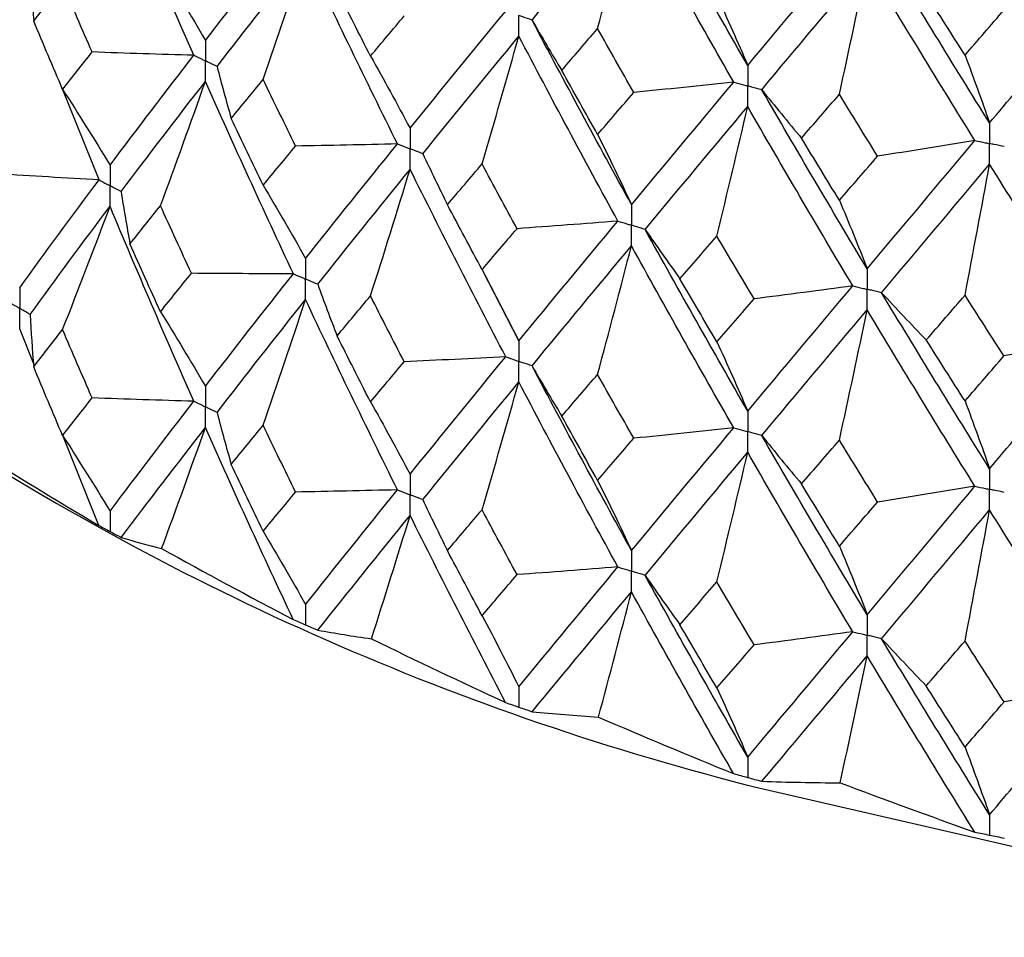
# Paper-space layout '_Trimetric' of a CAD drawing. Header units: millimetres. Extents: x -25 to 160, y -13 to 387.
# Tile 2 of 58: x -14.49 to -7.04, y 2.11 to 9.05. Entities that reach past the tile are written whole.
import ezdxf

# ---------------------------------------------------------------- set-up
doc = ezdxf.new("R2010")
doc.units = ezdxf.units.MM

psp = doc.layouts.new('_Trimetric')

# ---------------------------------------------------------------- linework, layer by layer
at = {"color": 7, "linetype": 'Continuous', "lineweight": 25}
for p, q in [((-13.8886, 7.8358), (-14.1678, 8.5284)), ((-10.9926, 7.1571), (-10.9826, 7.1378)), ((-10.7144, 6.6196), (-10.9859, 7.1483)), ((-10.9721, 7.1175), (-10.7144, 6.6196)), ((-14.3848, 6.4517), (-14.4885, 6.7092)), ((-13.8896, 5.2232), (-14.1636, 5.903)), ((-13.8073, 5.1792), (-13.8052, 5.1782)), ((-12.3295, 4.4738), (-12.3273, 4.4728)), ((-10.7167, 3.8517), (-10.7143, 3.8509)), ((-8.9865, 3.3199), (-8.9839, 3.3192)), ((-7.1578, 2.8841), (-7.1551, 2.8835))]:
    psp.add_line(p, q, dxfattribs=at)
at = {"color": 7, "linetype": 'Continuous', "lineweight": 25, "flags": 128}
psp.add_lwpolyline([(-8.8896, 3.2381), (-6.6147, 2.7147), (-4.2266, 2.3487), (-1.7661, 2.1464), (0.7246, 2.1112), (3.2028, 2.2438), (5.6263, 2.5419), (7.9535, 3.0003), (10.1446, 3.6112), (12.1622, 4.3643), (13.9716, 5.2465), (15.2261, 6.0199)], dxfattribs=at)
at = {"color": 7, "linetype": 'Continuous', "lineweight": 25}
psp.add_arc((-3.9003, 23.2105), 20.5862, 236.62148, 255.97387, dxfattribs=at)
for points in [[(-13.172, 8.7772), (-13.3877, 9.2646), (-13.599, 9.7556), (-13.8053, 10.2493)], [(-8.984, 8.7014), (-9.2458, 9.1568), (-9.5045, 9.6155), (-9.7596, 10.0767)], [(-10.6146, 9.0433), (-10.3676, 9.3435), (-10.1169, 9.6468), (-9.8627, 9.9527)], [(-10.1188, 8.9798), (-10.0317, 9.304), (-9.9464, 9.6282), (-9.8627, 9.9527)], [(-9.0898, 8.5748), (-9.3507, 9.031), (-9.6085, 9.4906), (-9.8627, 9.9527)], [(-13.0843, 8.8904), (-12.8673, 9.1701), (-12.6455, 9.4532), (-12.4192, 9.7391)], [(-8.984, 8.7014), (-8.7221, 9.0145), (-8.4571, 9.3308), (-8.1893, 9.6499)], [(-12.9961, 8.6932), (-12.7778, 8.9735), (-12.5548, 9.2573), (-12.3274, 9.5439)], [(-12.6475, 8.5945), (-12.5387, 8.9107), (-12.432, 9.2271), (-12.3274, 9.5439)], [(-11.6325, 8.1076), (-11.8682, 8.5829), (-12.0999, 9.0619), (-12.3274, 9.5439)], [(-7.1551, 8.2657), (-7.43, 8.7067), (-7.7023, 9.151), (-7.9717, 9.5981)], [(-8.8778, 8.5172), (-8.6151, 8.8311), (-8.3493, 9.1483), (-8.0806, 9.4683)], [(-8.2904, 8.4829), (-8.2191, 8.8113), (-8.1492, 9.1398), (-8.0806, 9.4683)], [(-7.2663, 8.1333), (-7.5404, 8.5751), (-7.812, 9.0204), (-8.0806, 9.4683)], [(-14.4093, 9.4329), (-14.4025, 9.3006), (-14.3936, 9.1684), (-14.3825, 9.0361)], [(-13.424, 9.4527), (-13.3086, 9.2681), (-13.1953, 9.0806), (-13.0843, 8.8904)], [(-14.3825, 9.0361), (-14.3102, 9.1298), (-14.2373, 9.2238), (-14.1638, 9.3182)], [(-13.9415, 8.8024), (-14.0162, 8.974), (-14.0903, 9.1459), (-14.1638, 9.3182)], [(-11.8362, 8.7709), (-11.9208, 8.937), (-12.0048, 9.1035), (-12.0883, 9.2704)], [(-7.3409, 8.7787), (-7.4389, 8.9324), (-7.5366, 9.0866), (-7.634, 9.2412)], [(-7.1551, 8.2657), (-6.8803, 8.5933), (-6.6029, 8.9243), (-6.3234, 9.2582)], [(-9.2172, 9.2256), (-9.1379, 9.0539), (-9.0602, 8.8792), (-8.984, 8.7014)], [(-11.5367, 8.2258), (-11.2998, 8.5178), (-11.0587, 8.8133), (-10.8137, 9.112)], [(-7.3409, 8.7787), (-7.2429, 8.892), (-7.1446, 9.0058), (-7.046, 9.1199)], [(-14.1638, 8.5189), (-14.2373, 8.6911), (-14.3102, 8.8635), (-14.3825, 9.0361)], [(-11.8362, 8.7709), (-11.7517, 8.8718), (-11.6666, 8.9731), (-11.5811, 9.0748)], [(-10.6146, 9.0433), (-10.5417, 8.9164), (-10.4667, 8.7899), (-10.3896, 8.6637)], [(-9.8627, 7.6482), (-10.1168, 8.1096), (-10.3676, 8.5748), (-10.6146, 9.0433)], [(-10.3896, 8.6637), (-10.2997, 8.7687), (-10.2095, 8.8741), (-10.1188, 8.9798)], [(-9.8454, 8.4965), (-9.9369, 8.6572), (-10.0281, 8.8183), (-10.1188, 8.9798)], [(-11.4405, 8.0336), (-11.2025, 8.3263), (-10.9604, 8.6225), (-10.7144, 8.922)], [(-10.9926, 7.9564), (-10.898, 8.2781), (-10.8053, 8.5999), (-10.7144, 8.922)], [(-9.9655, 7.5247), (-10.2186, 7.9867), (-10.4684, 8.4528), (-10.7144, 8.922)], [(-14.1638, 8.5189), (-14.0903, 8.6132), (-14.0162, 8.7077), (-13.9415, 8.8024)], [(-13.172, 8.7772), (-13.4286, 8.7844), (-13.6851, 8.7929), (-13.9415, 8.8024)], [(-13.8053, 7.9469), (-13.5989, 8.2217), (-13.3878, 8.4982), (-13.172, 8.7772)], [(-11.8362, 8.7709), (-11.7344, 8.5921), (-11.6346, 8.4104), (-11.5367, 8.2258)], [(-7.3409, 8.7787), (-7.2778, 8.6109), (-7.2158, 8.4399), (-7.1551, 8.2657)], [(-12.9961, 8.6932), (-12.9625, 8.562), (-12.9267, 8.4309), (-12.8888, 8.3)], [(-10.1188, 8.1783), (-10.2095, 8.3396), (-10.2997, 8.5015), (-10.3896, 8.6637)], [(-13.7215, 7.7473), (-13.5138, 8.0228), (-13.3013, 8.3002), (-13.0843, 8.5797)], [(-13.424, 7.6402), (-13.3086, 7.953), (-13.1953, 8.2662), (-13.0843, 8.5797)], [(-12.4192, 7.1257), (-12.6455, 7.6084), (-12.8673, 8.0931), (-13.0843, 8.5797)], [(-12.8888, 8.3), (-12.8089, 8.3978), (-12.7285, 8.496), (-12.6475, 8.5945)], [(-12.4028, 8.0913), (-12.4849, 8.2586), (-12.5664, 8.4264), (-12.6475, 8.5945)], [(-9.8627, 7.6482), (-9.6086, 7.9534), (-9.3508, 8.2624), (-9.0898, 8.5748)], [(-9.0898, 8.5748), (-9.3412, 8.5476), (-9.5931, 8.5215), (-9.8454, 8.4965)], [(-14.1638, 8.5189), (-14.0419, 8.331), (-13.9224, 8.1404), (-13.8053, 7.9469)], [(-10.1188, 8.1783), (-10.0281, 8.2839), (-9.9369, 8.39), (-9.8454, 8.4965)], [(-8.8778, 8.5172), (-8.7795, 8.3949), (-8.6792, 8.2731), (-8.5769, 8.1517)], [(-8.0806, 7.1639), (-8.3492, 7.6111), (-8.615, 8.0625), (-8.8778, 8.5172)], [(-8.5769, 8.1517), (-8.4818, 8.2617), (-8.3863, 8.3721), (-8.2904, 8.4829)], [(-8.0018, 8.0147), (-8.0984, 8.1704), (-8.1946, 8.3265), (-8.2904, 8.4829)], [(-9.7595, 7.4614), (-9.5045, 7.7673), (-9.2459, 8.0771), (-8.984, 8.3903)], [(-9.2172, 7.4109), (-9.1379, 7.7373), (-9.0602, 8.0637), (-8.984, 8.3903)], [(-8.1893, 7.0346), (-8.457, 7.4826), (-8.7221, 7.9348), (-8.984, 8.3903)], [(-12.6475, 7.7952), (-12.7285, 7.9632), (-12.8089, 8.1315), (-12.8888, 8.3)], [(-10.1188, 8.1783), (-10.0318, 8.0046), (-9.9464, 7.8279), (-9.8627, 7.6482)], [(-8.2904, 7.6814), (-8.3863, 7.8377), (-8.4818, 7.9945), (-8.5769, 8.1517)], [(-8.0806, 7.1639), (-7.8121, 7.4832), (-7.5405, 7.8065), (-7.2663, 8.1333)], [(-7.2663, 8.1333), (-7.5108, 8.0927), (-7.756, 8.0532), (-8.0018, 8.0147)], [(-12.6475, 7.7952), (-12.5664, 7.8937), (-12.4849, 7.9924), (-12.4028, 8.0913)], [(-11.6325, 8.1076), (-11.8892, 8.1011), (-12.146, 8.0956), (-12.4028, 8.0913)], [(-12.3274, 7.2415), (-12.0999, 7.5281), (-11.8682, 7.8165), (-11.6325, 8.1076)], [(-11.4405, 8.0336), (-11.3804, 7.9049), (-11.3183, 7.7765), (-11.254, 7.6484)], [(-8.2904, 7.6814), (-8.1946, 7.7921), (-8.0984, 7.9032), (-8.0018, 8.0147)], [(-12.2351, 7.0466), (-12.0064, 7.334), (-11.7736, 7.6234), (-11.5367, 7.9152)], [(-11.8362, 6.9584), (-11.7345, 7.277), (-11.6346, 7.596), (-11.5367, 7.9152)], [(-10.8137, 6.4986), (-11.0588, 6.9686), (-11.2998, 7.4407), (-11.5367, 7.9152)], [(-11.254, 7.6484), (-11.1673, 7.7506), (-11.0802, 7.8533), (-10.9926, 7.9564)], [(-10.7283, 7.467), (-10.8168, 7.6297), (-10.9049, 7.7928), (-10.9926, 7.9564)], [(-7.9716, 6.9828), (-7.7024, 7.3029), (-7.43, 7.627), (-7.1551, 7.9546)], [(-7.3409, 6.964), (-7.2778, 7.2942), (-7.2158, 7.6244), (-7.1551, 7.9546)], [(-6.3234, 6.6429), (-6.6028, 7.0762), (-6.8802, 7.5136), (-7.1551, 7.9546)], [(-13.8886, 7.8358), (-14.1441, 7.8499), (-14.3993, 7.8652), (-14.6543, 7.8815)], [(-14.4885, 7.0203), (-14.2936, 7.2897), (-14.0936, 7.5617), (-13.8886, 7.8358)], [(-13.7215, 7.7473), (-13.7014, 7.6153), (-13.6791, 7.4835), (-13.6546, 7.3517)], [(-12.6475, 7.7952), (-12.5386, 7.6136), (-12.432, 7.429), (-12.3274, 7.2415)], [(-8.2904, 7.6814), (-8.2191, 7.512), (-8.1492, 7.3394), (-8.0806, 7.1639)], [(-14.4094, 6.8184), (-14.2131, 7.0885), (-14.0116, 7.3611), (-13.8053, 7.6359)], [(-14.1638, 6.7046), (-14.042, 7.0146), (-13.9225, 7.325), (-13.8053, 7.6359)], [(-13.1719, 6.1626), (-13.3878, 6.6511), (-13.5991, 7.1424), (-13.8053, 7.6359)], [(-13.6546, 7.3517), (-13.5783, 7.4476), (-13.5015, 7.5438), (-13.424, 7.6402)], [(-13.19, 7.1299), (-13.2686, 7.2998), (-13.3466, 7.4699), (-13.424, 7.6402)], [(-10.9926, 7.1571), (-11.0802, 7.3206), (-11.1674, 7.4844), (-11.254, 7.6484)], [(-9.9655, 7.5247), (-10.2194, 7.5043), (-10.4737, 7.4851), (-10.7283, 7.467)], [(-10.7144, 6.6196), (-10.4683, 6.9189), (-10.2186, 7.2204), (-9.9655, 7.5247)], [(-10.9926, 7.1571), (-10.9049, 7.2601), (-10.8168, 7.3634), (-10.7283, 7.467)], [(-9.7595, 7.4614), (-9.6737, 7.3366), (-9.5858, 7.2123), (-9.4959, 7.0883)], [(-8.984, 6.0879), (-9.2459, 6.5433), (-9.5045, 7.0009), (-9.7595, 7.4614)], [(-9.4959, 7.0883), (-9.4034, 7.1954), (-9.3105, 7.3029), (-9.2172, 7.4109)], [(-8.9362, 6.9362), (-9.0303, 7.094), (-9.1239, 7.2522), (-9.2172, 7.4109)], [(-13.424, 6.8391), (-13.5015, 7.0097), (-13.5784, 7.1806), (-13.6546, 7.3517)], [(-10.6146, 6.4299), (-10.3675, 6.73), (-10.1168, 7.0325), (-9.8627, 7.3376)], [(-10.1188, 6.3657), (-10.0318, 6.6895), (-9.9464, 7.0135), (-9.8627, 7.3376)], [(-9.0898, 5.9614), (-9.3509, 6.4177), (-9.6086, 6.8764), (-9.8627, 7.3376)], [(-13.424, 6.8391), (-13.3466, 6.9357), (-13.2685, 7.0327), (-13.19, 7.1299)], [(-12.4192, 7.1257), (-12.6761, 7.126), (-12.9331, 7.1274), (-13.19, 7.1299)], [(-13.0843, 6.276), (-12.8672, 6.5566), (-12.6454, 6.84), (-12.4192, 7.1257)], [(-9.2172, 6.6116), (-9.3105, 6.7702), (-9.4034, 6.9291), (-9.4959, 7.0883)], [(-12.2351, 7.0466), (-12.1883, 6.9165), (-12.1394, 6.7866), (-12.0883, 6.6569)], [(-8.984, 6.0879), (-8.722, 6.4009), (-8.4571, 6.7163), (-8.1893, 7.0346)], [(-8.1893, 7.0346), (-8.4377, 7.0007), (-8.6867, 6.9679), (-8.9362, 6.9362)], [(-12.9961, 6.0787), (-12.7778, 6.3599), (-12.5547, 6.644), (-12.3274, 6.9305)], [(-12.6475, 5.9809), (-12.5387, 6.2972), (-12.432, 6.6137), (-12.3274, 6.9305)], [(-11.6324, 5.4931), (-11.8683, 5.9694), (-12.1, 6.4488), (-12.3274, 6.9305)], [(-12.0883, 6.6569), (-12.0048, 6.7571), (-11.9207, 6.8576), (-11.8362, 6.9584)], [(-11.5811, 6.4613), (-11.6667, 6.6267), (-11.7517, 6.7924), (-11.8362, 6.9584)], [(-9.2172, 6.6116), (-9.1239, 6.7195), (-9.0303, 6.8277), (-8.9362, 6.9362)], [(-7.9716, 6.9828), (-7.861, 6.8633), (-7.7483, 6.7444), (-7.6337, 6.6259)], [(-7.1551, 5.6522), (-7.4301, 6.0932), (-7.7023, 6.5365), (-7.9716, 6.9828)], [(-7.6337, 6.6259), (-7.5364, 6.7381), (-7.4388, 6.8508), (-7.3409, 6.964)], [(-7.0463, 6.5048), (-7.1448, 6.6574), (-7.243, 6.8104), (-7.3409, 6.964)], [(-8.8778, 5.9037), (-8.615, 6.2177), (-8.3492, 6.5341), (-8.0806, 6.8532)], [(-8.2904, 5.8688), (-8.2191, 6.1969), (-8.1492, 6.525), (-8.0806, 6.8532)], [(-7.2663, 5.5199), (-7.5405, 5.9617), (-7.8121, 6.4062), (-8.0806, 6.8532)], [(-14.4094, 6.8184), (-14.4027, 6.6861), (-14.3938, 6.5539), (-14.3828, 6.4217)], [(-13.424, 6.8391), (-13.3086, 6.6542), (-13.1953, 6.4665), (-13.0843, 6.276)], [(-14.3828, 6.4217), (-14.3104, 6.5157), (-14.2374, 6.61), (-14.1638, 6.7046)], [(-13.9412, 6.1877), (-14.016, 6.3597), (-14.0902, 6.532), (-14.1638, 6.7046)], [(-11.8362, 6.1573), (-11.9208, 6.3235), (-12.0048, 6.49), (-12.0883, 6.6569)], [(-7.3409, 6.1647), (-7.4388, 6.3181), (-7.5364, 6.4719), (-7.6337, 6.6259)], [(-7.1551, 5.6522), (-6.8802, 5.9798), (-6.6029, 6.3098), (-6.3234, 6.6429)], [(-6.3234, 6.6429), (-6.5636, 6.5958), (-6.8046, 6.5498), (-7.0463, 6.5048)], [(-9.2172, 6.6116), (-9.1379, 6.4402), (-9.0602, 6.2656), (-8.984, 6.0879)], [(-10.8137, 6.4986), (-11.0693, 6.4851), (-11.3251, 6.4726), (-11.5811, 6.4613)], [(-11.5367, 5.6115), (-11.2997, 5.9043), (-11.0586, 6.2002), (-10.8137, 6.4986)], [(-7.3409, 6.1647), (-7.243, 6.2777), (-7.1448, 6.3911), (-7.0463, 6.5048)], [(-14.1638, 5.9033), (-14.2374, 6.0757), (-14.3104, 6.2485), (-14.3828, 6.4217)], [(-11.8362, 6.1573), (-11.7517, 6.2583), (-11.6667, 6.3596), (-11.5811, 6.4613)], [(-10.6146, 6.4299), (-10.5417, 6.303), (-10.4666, 6.1764), (-10.3895, 6.0501)], [(-9.8627, 5.0338), (-10.1169, 5.4962), (-10.3677, 5.9617), (-10.6146, 6.4299)], [(-10.3895, 6.0501), (-10.2997, 6.155), (-10.2094, 6.2602), (-10.1188, 6.3657)], [(-9.8454, 5.883), (-9.937, 6.0436), (-10.0281, 6.2045), (-10.1188, 6.3657)], [(-11.4405, 5.4191), (-11.2025, 5.7127), (-10.9603, 6.0093), (-10.7144, 6.3086)], [(-10.9926, 5.3428), (-10.898, 5.6646), (-10.8053, 5.9865), (-10.7144, 6.3086)], [(-9.9654, 4.9101), (-10.2187, 5.3732), (-10.4685, 5.8396), (-10.7144, 6.3086)], [(-14.1638, 5.9033), (-14.0902, 5.9977), (-14.016, 6.0925), (-13.9412, 6.1877)], [(-13.1719, 6.1626), (-13.4285, 6.1698), (-13.6849, 6.1782), (-13.9412, 6.1877)], [(-13.8053, 5.3317), (-13.5992, 5.6055), (-13.3879, 5.8826), (-13.1719, 6.1626)], [(-11.8362, 6.1573), (-11.7344, 5.9783), (-11.6346, 5.7963), (-11.5367, 5.6115)], [(-7.3409, 6.1647), (-7.2778, 5.9971), (-7.2158, 5.8263), (-7.1551, 5.6522)], [(-12.9961, 6.0787), (-12.9626, 5.9475), (-12.927, 5.8164), (-12.8892, 5.6856)], [(-10.1188, 5.5647), (-10.2095, 5.7261), (-10.2997, 5.888), (-10.3895, 6.0501)], [(-13.7205, 5.1336), (-13.5134, 5.4075), (-13.3012, 5.6848), (-13.0843, 5.965)], [(-13.4151, 5.0489), (-13.3027, 5.3539), (-13.1924, 5.6593), (-13.0843, 5.965)], [(-12.4203, 4.5131), (-12.646, 4.9936), (-12.8674, 5.4778), (-13.0843, 5.965)], [(-12.8892, 5.6856), (-12.8091, 5.7837), (-12.7286, 5.8822), (-12.6475, 5.9809)], [(-12.4025, 5.4766), (-12.4847, 5.6444), (-12.5663, 5.8125), (-12.6475, 5.9809)], [(-9.8627, 5.0338), (-9.6085, 5.3399), (-9.3507, 5.6493), (-9.0898, 5.9614)], [(-9.0898, 5.9614), (-9.3412, 5.9341), (-9.5931, 5.908), (-9.8454, 5.883)], [(-14.1638, 5.9033), (-14.042, 5.7155), (-13.9225, 5.525), (-13.8053, 5.3317)], [(-10.1188, 5.5647), (-10.0281, 5.6704), (-9.937, 5.7765), (-9.8454, 5.883)], [(-8.8778, 5.9037), (-8.7795, 5.7815), (-8.6792, 5.6596), (-8.5769, 5.5382)], [(-8.0806, 4.5495), (-8.3493, 4.9977), (-8.6152, 5.4494), (-8.8778, 5.9037)], [(-14.8548, 5.812), (-14.5356, 5.6119), (-14.2139, 5.4156), (-13.8896, 5.2232)], [(-8.5769, 5.5382), (-8.4817, 5.6481), (-8.3863, 5.7583), (-8.2904, 5.8688)], [(-8.0019, 5.4012), (-8.0984, 5.5568), (-8.1946, 5.7127), (-8.2904, 5.8688)], [(-9.7596, 4.8469), (-9.5044, 5.1537), (-9.2458, 5.4639), (-8.984, 5.7769)], [(-9.2172, 4.7973), (-9.138, 5.1237), (-9.0602, 5.4502), (-8.984, 5.7769)], [(-8.1892, 4.4201), (-8.4571, 4.8691), (-8.7222, 5.3216), (-8.984, 5.7769)], [(-12.6475, 5.1796), (-12.7286, 5.3478), (-12.8091, 5.5165), (-12.8892, 5.6856)], [(-10.1188, 5.5647), (-10.0317, 5.3908), (-9.9464, 5.2138), (-9.8627, 5.0338)], [(-8.2904, 5.0678), (-8.3863, 5.2242), (-8.4818, 5.381), (-8.5769, 5.5382)], [(-8.0806, 4.5495), (-7.812, 4.8697), (-7.5404, 5.1933), (-7.2663, 5.5199)], [(-7.2663, 5.5199), (-7.5108, 5.4793), (-7.756, 5.4397), (-8.0019, 5.4012)], [(-12.6475, 5.1796), (-12.5664, 5.2782), (-12.4847, 5.3772), (-12.4025, 5.4766)], [(-11.6324, 5.4931), (-11.889, 5.4865), (-12.1457, 5.481), (-12.4025, 5.4766)], [(-12.3274, 4.6263), (-12.1002, 4.9118), (-11.8684, 5.2009), (-11.6324, 5.4931)], [(-11.4405, 5.4191), (-11.3806, 5.2904), (-11.3185, 5.162), (-11.2544, 5.0339)], [(-8.2904, 5.0678), (-8.1946, 5.1785), (-8.0984, 5.2897), (-8.0019, 5.4012)], [(-12.234, 4.433), (-12.0059, 4.7187), (-11.7734, 5.008), (-11.5367, 5.3004)], [(-11.8283, 4.3675), (-11.7292, 4.6782), (-11.632, 4.9892), (-11.5367, 5.3004)], [(-10.815, 3.8859), (-11.0593, 4.3537), (-11.3, 4.8255), (-11.5367, 5.3004)], [(-11.2544, 5.0339), (-11.1676, 5.1365), (-11.0803, 5.2395), (-10.9926, 5.3428)], [(-10.728, 4.8523), (-10.8166, 5.0154), (-10.9048, 5.179), (-10.9926, 5.3428)], [(-7.9717, 4.3683), (-7.7023, 4.6893), (-7.4299, 5.0138), (-7.1551, 5.3412)], [(-7.3409, 4.3504), (-7.2778, 4.6806), (-7.2159, 5.0109), (-7.1551, 5.3412)], [(-6.3233, 4.0283), (-6.6029, 4.4626), (-6.8803, 4.9005), (-7.1551, 5.3412)], [(-12.6475, 5.1796), (-12.5387, 4.998), (-12.432, 4.8136), (-12.3274, 4.6263)], [(-13.7205, 5.1336), (-13.6256, 5.1038), (-13.5237, 5.0755), (-13.4151, 5.0489)], [(-8.2904, 5.0678), (-8.2191, 4.8981), (-8.1492, 4.7254), (-8.0806, 4.5495)], [(-13.4151, 5.0489), (-13.0853, 4.8663), (-12.7538, 4.6877), (-12.4203, 4.5131)], [(-10.9926, 4.5415), (-11.0803, 4.7052), (-11.1676, 4.8693), (-11.2544, 5.0339)], [(-10.9926, 4.5415), (-10.9048, 4.6447), (-10.8166, 4.7483), (-10.728, 4.8523)], [(-9.9654, 4.9101), (-10.2193, 4.8897), (-10.4735, 4.8704), (-10.728, 4.8523)], [(-10.7144, 4.0044), (-10.4686, 4.3027), (-10.2188, 4.6047), (-9.9654, 4.9101)], [(-9.7596, 4.8469), (-9.6739, 4.7221), (-9.5861, 4.5978), (-9.4962, 4.4738)], [(-8.984, 3.4727), (-9.2456, 3.9269), (-9.5043, 4.3852), (-9.7596, 4.8469)], [(-9.4962, 4.4738), (-9.4036, 4.5813), (-9.3106, 4.6891), (-9.2172, 4.7973)], [(-8.9359, 4.3215), (-9.03, 4.4797), (-9.1238, 4.6383), (-9.2172, 4.7973)], [(-10.6134, 3.8163), (-10.367, 4.1148), (-10.1166, 4.4171), (-9.8627, 4.7228)], [(-10.112, 3.7753), (-10.0273, 4.091), (-9.9442, 4.4068), (-9.8627, 4.7228)], [(-9.0911, 3.3486), (-9.3514, 3.8028), (-9.6088, 4.2611), (-9.8627, 4.7228)], [(-10.9926, 4.5415), (-10.898, 4.3654), (-10.8053, 4.1864), (-10.7144, 4.0044)], [(-9.2172, 3.996), (-9.3106, 4.1548), (-9.4036, 4.3141), (-9.4962, 4.4738)], [(-12.234, 4.433), (-12.1053, 4.4092), (-11.9701, 4.3874), (-11.8283, 4.3675)], [(-8.984, 3.4727), (-8.7223, 3.7847), (-8.4573, 4.1006), (-8.1892, 4.4201)], [(-8.1892, 4.4201), (-8.4376, 4.3861), (-8.6865, 4.3533), (-8.9359, 4.3215)], [(-11.8283, 4.3675), (-11.4916, 4.2029), (-11.1539, 4.0424), (-10.815, 3.8859)], [(-9.2172, 3.996), (-9.1238, 4.104), (-9.0301, 4.2126), (-8.9359, 4.3215)], [(-7.9717, 4.3683), (-7.8611, 4.2488), (-7.7486, 4.1299), (-7.6341, 4.0114)], [(-7.1551, 3.0371), (-7.4298, 3.4768), (-7.7021, 3.9207), (-7.9717, 4.3683)], [(-7.6341, 4.0114), (-7.5367, 4.124), (-7.439, 4.237), (-7.3409, 4.3504)], [(-7.0459, 3.8901), (-7.1445, 4.0431), (-7.2429, 4.1966), (-7.3409, 4.3504)], [(-8.8765, 3.2903), (-8.6144, 3.6025), (-8.349, 3.9187), (-8.0806, 4.2385)], [(-8.2849, 3.2787), (-8.2155, 3.5986), (-8.1474, 3.9185), (-8.0806, 4.2385)], [(-7.2676, 2.907), (-7.5411, 3.3468), (-7.8123, 3.7909), (-8.0806, 4.2385)], [(-7.1551, 3.0371), (-6.8805, 3.3635), (-6.6031, 3.6941), (-6.3233, 4.0283)], [(-6.3233, 4.0283), (-6.5634, 3.9812), (-6.8043, 3.9351), (-7.0459, 3.8901)], [(-9.2172, 3.996), (-9.138, 3.8246), (-9.0602, 3.6502), (-8.984, 3.4727)], [(-7.3409, 3.5491), (-7.4389, 3.7027), (-7.5367, 3.8568), (-7.6341, 4.0114)], [(-7.3409, 3.5491), (-7.2429, 3.6623), (-7.1445, 3.776), (-7.0459, 3.8901)], [(-10.6134, 3.8163), (-10.4525, 3.8004), (-10.2853, 3.7867), (-10.112, 3.7753)], [(-10.112, 3.7753), (-9.772, 3.629), (-9.4317, 3.4867), (-9.0911, 3.3486)], [(-7.3409, 3.5491), (-7.2778, 3.3815), (-7.2159, 3.2108), (-7.1551, 3.0371)], [(-8.8765, 3.2903), (-8.6851, 3.2838), (-8.4879, 3.28), (-8.2849, 3.2787)], [(-8.2849, 3.2787), (-7.9454, 3.1508), (-7.6063, 3.0268), (-7.2676, 2.907)]]:
    psp.add_open_spline(points, degree=3, dxfattribs=at)
for points, knots in [([(-10.7144, 8.922), (-10.7143, 8.9639), (-10.7143, 9.0059), (-10.7143, 9.0479), (-10.7143, 9.0578), (-10.7143, 9.0677), (-10.7143, 9.0776)], [0, 0, 0, 0, 0.0001467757, 0.0001467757, 0.0001467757, 0.0001814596, 0.0001814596, 0.0001814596, 0.0001814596]), ([(-10.6146, 9.0433), (-10.6382, 9.0514), (-10.6619, 9.0595), (-10.6854, 9.0677), (-10.6951, 9.071), (-10.7047, 9.0743), (-10.7143, 9.0776)], [0, 0, 0, 0, 0.0000851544, 0.0000851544, 0.0000851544, 0.0001198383, 0.0001198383, 0.0001198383, 0.0001198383]), ([(-13.0843, 8.8904), (-13.0842, 8.8485), (-13.0842, 8.8067), (-13.0842, 8.7648), (-13.0842, 8.7549), (-13.0842, 8.745), (-13.0842, 8.7351)], [0, 0, 0, 0, 0.0001465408, 0.0001465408, 0.0001465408, 0.0001812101, 0.0001812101, 0.0001812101, 0.0001812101]), ([(-13.172, 8.7772), (-13.1512, 8.7672), (-13.1304, 8.7572), (-13.1096, 8.7472), (-13.1011, 8.7432), (-13.0927, 8.7391), (-13.0842, 8.7351)], [0, 0, 0, 0, 0.0000852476, 0.0000852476, 0.0000852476, 0.0001199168, 0.0001199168, 0.0001199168, 0.0001199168]), ([(-13.0843, 8.5797), (-13.0842, 8.6216), (-13.0842, 8.6635), (-13.0842, 8.7054), (-13.0842, 8.7153), (-13.0842, 8.7252), (-13.0842, 8.7351)], [0, 0, 0, 0, 0.000146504, 0.000146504, 0.000146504, 0.0001811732, 0.0001811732, 0.0001811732, 0.0001811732]), ([(-12.9961, 8.6932), (-13.017, 8.7031), (-13.0379, 8.713), (-13.0587, 8.723), (-13.0672, 8.727), (-13.0757, 8.7311), (-13.0842, 8.7351)], [0, 0, 0, 0, 0.0000852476, 0.0000852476, 0.0000852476, 0.0001199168, 0.0001199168, 0.0001199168, 0.0001199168]), ([(-8.984, 8.7014), (-8.9839, 8.6595), (-8.9839, 8.6176), (-8.9839, 8.5756), (-8.9839, 8.5657), (-8.9839, 8.5558), (-8.9839, 8.5459)], [0, 0, 0, 0, 0.0001467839, 0.0001467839, 0.0001467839, 0.0001814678, 0.0001814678, 0.0001814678, 0.0001814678]), ([(-9.0898, 8.5748), (-9.0647, 8.5679), (-9.0396, 8.5611), (-9.0146, 8.5542), (-9.0043, 8.5515), (-8.9941, 8.5487), (-8.9839, 8.5459)], [0, 0, 0, 0, 0.0000851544, 0.0000851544, 0.0000851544, 0.0001198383, 0.0001198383, 0.0001198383, 0.0001198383]), ([(-8.984, 8.3903), (-8.9839, 8.4323), (-8.9839, 8.4742), (-8.9839, 8.5162), (-8.9839, 8.5261), (-8.9839, 8.536), (-8.9839, 8.5459)], [0, 0, 0, 0, 0.0001467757, 0.0001467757, 0.0001467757, 0.0001814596, 0.0001814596, 0.0001814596, 0.0001814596]), ([(-8.8778, 8.5172), (-8.903, 8.524), (-8.9281, 8.5308), (-8.9532, 8.5376), (-8.9634, 8.5403), (-8.9737, 8.5431), (-8.9839, 8.5459)], [0, 0, 0, 0, 0.0000851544, 0.0000851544, 0.0000851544, 0.0001198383, 0.0001198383, 0.0001198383, 0.0001198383]), ([(-7.1551, 8.2657), (-7.1551, 8.2238), (-7.1551, 8.1819), (-7.1551, 8.14), (-7.1551, 8.1301), (-7.1551, 8.1202), (-7.1551, 8.1103)], [0, 0, 0, 0, 0.0001467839, 0.0001467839, 0.0001467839, 0.0001814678, 0.0001814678, 0.0001814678, 0.0001814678]), ([(-11.5367, 8.2258), (-11.5366, 8.184), (-11.5366, 8.1421), (-11.5366, 8.1003), (-11.5366, 8.0903), (-11.5366, 8.0804), (-11.5366, 8.0705)], [0, 0, 0, 0, 0.0001465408, 0.0001465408, 0.0001465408, 0.0001812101, 0.0001812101, 0.0001812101, 0.0001812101]), ([(-7.2663, 8.1333), (-7.2399, 8.1278), (-7.2136, 8.1224), (-7.1873, 8.1169), (-7.1765, 8.1147), (-7.1658, 8.1125), (-7.1551, 8.1103)], [0, 0, 0, 0, 0.0000851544, 0.0000851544, 0.0000851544, 0.0001198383, 0.0001198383, 0.0001198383, 0.0001198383]), ([(-11.6325, 8.1076), (-11.6098, 8.0988), (-11.5871, 8.09), (-11.5643, 8.0812), (-11.5551, 8.0777), (-11.5458, 8.0741), (-11.5366, 8.0705)], [0, 0, 0, 0, 0.0000852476, 0.0000852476, 0.0000852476, 0.0001199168, 0.0001199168, 0.0001199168, 0.0001199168]), ([(-11.5367, 7.9152), (-11.5366, 7.9571), (-11.5366, 7.999), (-11.5366, 8.0408), (-11.5366, 8.0507), (-11.5366, 8.0606), (-11.5366, 8.0705)], [0, 0, 0, 0, 0.000146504, 0.000146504, 0.000146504, 0.0001811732, 0.0001811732, 0.0001811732, 0.0001811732]), ([(-11.4405, 8.0336), (-11.4633, 8.0423), (-11.4861, 8.0511), (-11.5088, 8.0598), (-11.5181, 8.0634), (-11.5273, 8.067), (-11.5366, 8.0705)], [0, 0, 0, 0, 0.0000852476, 0.0000852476, 0.0000852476, 0.0001199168, 0.0001199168, 0.0001199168, 0.0001199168]), ([(-7.0437, 8.0874), (-7.0701, 8.0928), (-7.0965, 8.0982), (-7.1229, 8.1036), (-7.1336, 8.1058), (-7.1443, 8.1081), (-7.1551, 8.1103)], [0, 0, 0, 0, 0.0000851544, 0.0000851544, 0.0000851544, 0.0001198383, 0.0001198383, 0.0001198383, 0.0001198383]), ([(-7.1551, 7.9546), (-7.1551, 7.9966), (-7.1551, 8.0386), (-7.1551, 8.0805), (-7.1551, 8.0905), (-7.1551, 8.1004), (-7.1551, 8.1103)], [0, 0, 0, 0, 0.0001467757, 0.0001467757, 0.0001467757, 0.0001814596, 0.0001814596, 0.0001814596, 0.0001814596]), ([(-13.8053, 7.9469), (-13.8053, 7.905), (-13.8052, 7.8631), (-13.8052, 7.8212), (-13.8052, 7.8113), (-13.8052, 7.8014), (-13.8052, 7.7915)], [0, 0, 0, 0, 0.0001467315, 0.0001467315, 0.0001467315, 0.0001814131, 0.0001814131, 0.0001814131, 0.0001814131]), ([(-13.8886, 7.8358), (-13.8689, 7.8253), (-13.8491, 7.8148), (-13.8294, 7.8043), (-13.8213, 7.8), (-13.8133, 7.7957), (-13.8052, 7.7915)], [0, 0, 0, 0, 0.0000851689, 0.0000851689, 0.0000851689, 0.0001198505, 0.0001198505, 0.0001198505, 0.0001198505]), ([(-13.8053, 7.6359), (-13.8053, 7.6778), (-13.8052, 7.7198), (-13.8052, 7.7617), (-13.8052, 7.7716), (-13.8052, 7.7815), (-13.8052, 7.7915)], [0, 0, 0, 0, 0.0001467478, 0.0001467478, 0.0001467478, 0.0001814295, 0.0001814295, 0.0001814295, 0.0001814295]), ([(-13.7215, 7.7473), (-13.7414, 7.7577), (-13.7612, 7.7682), (-13.781, 7.7787), (-13.7891, 7.7829), (-13.7972, 7.7872), (-13.8052, 7.7915)], [0, 0, 0, 0, 0.0000851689, 0.0000851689, 0.0000851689, 0.0001198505, 0.0001198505, 0.0001198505, 0.0001198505]), ([(-9.8627, 7.6482), (-9.8626, 7.6064), (-9.8626, 7.5645), (-9.8626, 7.5226), (-9.8626, 7.5127), (-9.8626, 7.5028), (-9.8626, 7.4929)], [0, 0, 0, 0, 0.0001465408, 0.0001465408, 0.0001465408, 0.0001812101, 0.0001812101, 0.0001812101, 0.0001812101]), ([(-9.9655, 7.5247), (-9.9411, 7.5171), (-9.9168, 7.5096), (-9.8924, 7.5021), (-9.8824, 7.499), (-9.8725, 7.496), (-9.8626, 7.4929)], [0, 0, 0, 0, 0.0000852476, 0.0000852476, 0.0000852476, 0.0001199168, 0.0001199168, 0.0001199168, 0.0001199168]), ([(-9.8627, 7.3376), (-9.8626, 7.3795), (-9.8626, 7.4213), (-9.8626, 7.4632), (-9.8626, 7.4731), (-9.8626, 7.483), (-9.8626, 7.4929)], [0, 0, 0, 0, 0.000146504, 0.000146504, 0.000146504, 0.0001811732, 0.0001811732, 0.0001811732, 0.0001811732]), ([(-9.7595, 7.4614), (-9.784, 7.4688), (-9.8084, 7.4763), (-9.8328, 7.4838), (-9.8427, 7.4868), (-9.8527, 7.4899), (-9.8626, 7.4929)], [0, 0, 0, 0, 0.0000852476, 0.0000852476, 0.0000852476, 0.0001199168, 0.0001199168, 0.0001199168, 0.0001199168]), ([(-12.3274, 7.2415), (-12.3273, 7.1996), (-12.3273, 7.1577), (-12.3273, 7.1158), (-12.3273, 7.1059), (-12.3273, 7.096), (-12.3273, 7.0861)], [0, 0, 0, 0, 0.0001467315, 0.0001467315, 0.0001467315, 0.0001814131, 0.0001814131, 0.0001814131, 0.0001814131]), ([(-8.0806, 7.1639), (-8.0806, 7.122), (-8.0806, 7.0802), (-8.0806, 7.0383), (-8.0806, 7.0284), (-8.0806, 7.0185), (-8.0806, 7.0086)], [0, 0, 0, 0, 0.0001465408, 0.0001465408, 0.0001465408, 0.0001812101, 0.0001812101, 0.0001812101, 0.0001812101]), ([(-12.4192, 7.1257), (-12.3975, 7.1163), (-12.3757, 7.1069), (-12.3539, 7.0975), (-12.345, 7.0937), (-12.3362, 7.0899), (-12.3273, 7.0861)], [0, 0, 0, 0, 0.0000851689, 0.0000851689, 0.0000851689, 0.0001198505, 0.0001198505, 0.0001198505, 0.0001198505]), ([(-12.3274, 6.9305), (-12.3273, 6.9725), (-12.3273, 7.0144), (-12.3273, 7.0564), (-12.3273, 7.0663), (-12.3273, 7.0762), (-12.3273, 7.0861)], [0, 0, 0, 0, 0.0001467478, 0.0001467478, 0.0001467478, 0.0001814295, 0.0001814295, 0.0001814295, 0.0001814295]), ([(-12.2351, 7.0466), (-12.257, 7.056), (-12.2788, 7.0653), (-12.3006, 7.0747), (-12.3095, 7.0785), (-12.3184, 7.0823), (-12.3273, 7.0861)], [0, 0, 0, 0, 0.0000851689, 0.0000851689, 0.0000851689, 0.0001198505, 0.0001198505, 0.0001198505, 0.0001198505]), ([(-14.4885, 7.0203), (-14.4885, 6.9784), (-14.4884, 6.9365), (-14.4884, 6.8945), (-14.4884, 6.8846), (-14.4884, 6.8747), (-14.4884, 6.8648)], [0, 0, 0, 0, 0.0001467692, 0.0001467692, 0.0001467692, 0.0001814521, 0.0001814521, 0.0001814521, 0.0001814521]), ([(-8.1893, 7.0346), (-8.1636, 7.0284), (-8.1378, 7.0223), (-8.112, 7.0161), (-8.1015, 7.0136), (-8.091, 7.0111), (-8.0806, 7.0086)], [0, 0, 0, 0, 0.0000852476, 0.0000852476, 0.0000852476, 0.0001199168, 0.0001199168, 0.0001199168, 0.0001199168]), ([(-7.9716, 6.9828), (-7.9975, 6.9889), (-8.0233, 6.995), (-8.0491, 7.0011), (-8.0596, 7.0036), (-8.0701, 7.0061), (-8.0806, 7.0086)], [0, 0, 0, 0, 0.0000852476, 0.0000852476, 0.0000852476, 0.0001199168, 0.0001199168, 0.0001199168, 0.0001199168]), ([(-8.0806, 6.8532), (-8.0806, 6.8951), (-8.0806, 6.937), (-8.0806, 6.9789), (-8.0806, 6.9888), (-8.0806, 6.9987), (-8.0806, 7.0086)], [0, 0, 0, 0, 0.000146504, 0.000146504, 0.000146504, 0.0001811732, 0.0001811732, 0.0001811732, 0.0001811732]), ([(-14.5672, 6.9113), (-14.5486, 6.9003), (-14.5299, 6.8893), (-14.5112, 6.8783), (-14.5036, 6.8738), (-14.496, 6.8693), (-14.4884, 6.8648)], [0, 0, 0, 0, 0.0000851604, 0.0000851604, 0.0000851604, 0.0001198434, 0.0001198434, 0.0001198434, 0.0001198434]), ([(-14.4885, 6.7092), (-14.4885, 6.7512), (-14.4884, 6.7931), (-14.4884, 6.8351), (-14.4884, 6.845), (-14.4884, 6.8549), (-14.4884, 6.8648)], [0, 0, 0, 0, 0.0001467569, 0.0001467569, 0.0001467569, 0.0001814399, 0.0001814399, 0.0001814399, 0.0001814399]), ([(-14.4094, 6.8184), (-14.4281, 6.8294), (-14.4469, 6.8404), (-14.4656, 6.8514), (-14.4732, 6.8558), (-14.4808, 6.8603), (-14.4884, 6.8648)], [0, 0, 0, 0, 0.0000851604, 0.0000851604, 0.0000851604, 0.0001198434, 0.0001198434, 0.0001198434, 0.0001198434]), ([(-10.7144, 6.6196), (-10.7143, 6.5777), (-10.7143, 6.5358), (-10.7143, 6.4939), (-10.7143, 6.484), (-10.7143, 6.4741), (-10.7143, 6.4641)], [0, 0, 0, 0, 0.0001467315, 0.0001467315, 0.0001467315, 0.0001814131, 0.0001814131, 0.0001814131, 0.0001814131]), ([(-10.8137, 6.4986), (-10.7902, 6.4904), (-10.7666, 6.4822), (-10.7431, 6.4741), (-10.7335, 6.4708), (-10.7239, 6.4675), (-10.7143, 6.4641)], [0, 0, 0, 0, 0.0000851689, 0.0000851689, 0.0000851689, 0.0001198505, 0.0001198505, 0.0001198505, 0.0001198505]), ([(-10.7144, 6.3086), (-10.7143, 6.3505), (-10.7143, 6.3925), (-10.7143, 6.4344), (-10.7143, 6.4443), (-10.7143, 6.4542), (-10.7143, 6.4641)], [0, 0, 0, 0, 0.0001467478, 0.0001467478, 0.0001467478, 0.0001814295, 0.0001814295, 0.0001814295, 0.0001814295]), ([(-10.6146, 6.4299), (-10.6382, 6.438), (-10.6619, 6.4461), (-10.6855, 6.4542), (-10.6951, 6.4575), (-10.7047, 6.4608), (-10.7143, 6.4641)], [0, 0, 0, 0, 0.0000851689, 0.0000851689, 0.0000851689, 0.0001198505, 0.0001198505, 0.0001198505, 0.0001198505]), ([(-13.0843, 6.276), (-13.0842, 6.2341), (-13.0842, 6.1922), (-13.0842, 6.1503), (-13.0842, 6.1404), (-13.0842, 6.1305), (-13.0842, 6.1206)], [0, 0, 0, 0, 0.0001467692, 0.0001467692, 0.0001467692, 0.0001814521, 0.0001814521, 0.0001814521, 0.0001814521]), ([(-13.1719, 6.1626), (-13.1512, 6.1526), (-13.1304, 6.1427), (-13.1096, 6.1327), (-13.1011, 6.1287), (-13.0927, 6.1246), (-13.0842, 6.1206)], [0, 0, 0, 0, 0.0000851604, 0.0000851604, 0.0000851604, 0.0001198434, 0.0001198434, 0.0001198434, 0.0001198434]), ([(-13.0843, 5.965), (-13.0842, 6.0069), (-13.0842, 6.0489), (-13.0842, 6.0908), (-13.0842, 6.1007), (-13.0842, 6.1107), (-13.0842, 6.1206)], [0, 0, 0, 0, 0.0001467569, 0.0001467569, 0.0001467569, 0.0001814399, 0.0001814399, 0.0001814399, 0.0001814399]), ([(-12.9961, 6.0787), (-13.017, 6.0886), (-13.0379, 6.0985), (-13.0587, 6.1084), (-13.0672, 6.1125), (-13.0757, 6.1165), (-13.0842, 6.1206)], [0, 0, 0, 0, 0.0000851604, 0.0000851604, 0.0000851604, 0.0001198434, 0.0001198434, 0.0001198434, 0.0001198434]), ([(-8.984, 6.0879), (-8.9839, 6.046), (-8.9839, 6.0041), (-8.9839, 5.9622), (-8.9839, 5.9523), (-8.9839, 5.9424), (-8.9839, 5.9325)], [0, 0, 0, 0, 0.0001467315, 0.0001467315, 0.0001467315, 0.0001814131, 0.0001814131, 0.0001814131, 0.0001814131]), ([(-9.0898, 5.9614), (-9.0647, 5.9545), (-9.0396, 5.9476), (-9.0146, 5.9408), (-9.0043, 5.938), (-8.9941, 5.9352), (-8.9839, 5.9325)], [0, 0, 0, 0, 0.0000851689, 0.0000851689, 0.0000851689, 0.0001198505, 0.0001198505, 0.0001198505, 0.0001198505]), ([(-8.984, 5.7769), (-8.9839, 5.8188), (-8.9839, 5.8608), (-8.9839, 5.9027), (-8.9839, 5.9126), (-8.9839, 5.9225), (-8.9839, 5.9325)], [0, 0, 0, 0, 0.0001467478, 0.0001467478, 0.0001467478, 0.0001814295, 0.0001814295, 0.0001814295, 0.0001814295]), ([(-8.8778, 5.9037), (-8.9029, 5.9105), (-8.9281, 5.9173), (-8.9532, 5.9241), (-8.9634, 5.9269), (-8.9737, 5.9297), (-8.9839, 5.9325)], [0, 0, 0, 0, 0.0000851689, 0.0000851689, 0.0000851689, 0.0001198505, 0.0001198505, 0.0001198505, 0.0001198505]), ([(-11.5367, 5.6115), (-11.5366, 5.5696), (-11.5366, 5.5277), (-11.5366, 5.4857), (-11.5366, 5.4758), (-11.5366, 5.4659), (-11.5366, 5.456)], [0, 0, 0, 0, 0.0001467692, 0.0001467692, 0.0001467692, 0.0001814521, 0.0001814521, 0.0001814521, 0.0001814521]), ([(-7.1551, 5.6522), (-7.1551, 5.6104), (-7.1551, 5.5685), (-7.1551, 5.5266), (-7.1551, 5.5167), (-7.1551, 5.5067), (-7.1551, 5.4968)], [0, 0, 0, 0, 0.0001467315, 0.0001467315, 0.0001467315, 0.0001814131, 0.0001814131, 0.0001814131, 0.0001814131]), ([(-7.2663, 5.5199), (-7.2399, 5.5144), (-7.2136, 5.5089), (-7.1873, 5.5035), (-7.1765, 5.5013), (-7.1658, 5.499), (-7.1551, 5.4968)], [0, 0, 0, 0, 0.0000851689, 0.0000851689, 0.0000851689, 0.0001198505, 0.0001198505, 0.0001198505, 0.0001198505]), ([(-11.6324, 5.4931), (-11.6097, 5.4843), (-11.587, 5.4755), (-11.5643, 5.4667), (-11.5551, 5.4631), (-11.5458, 5.4596), (-11.5366, 5.456)], [0, 0, 0, 0, 0.0000851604, 0.0000851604, 0.0000851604, 0.0001198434, 0.0001198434, 0.0001198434, 0.0001198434]), ([(-11.5367, 5.3004), (-11.5366, 5.3424), (-11.5366, 5.3843), (-11.5366, 5.4263), (-11.5366, 5.4362), (-11.5366, 5.4461), (-11.5366, 5.456)], [0, 0, 0, 0, 0.0001467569, 0.0001467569, 0.0001467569, 0.0001814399, 0.0001814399, 0.0001814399, 0.0001814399]), ([(-11.4405, 5.4191), (-11.4633, 5.4278), (-11.4861, 5.4365), (-11.5088, 5.4453), (-11.5181, 5.4489), (-11.5273, 5.4524), (-11.5366, 5.456)], [0, 0, 0, 0, 0.0000851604, 0.0000851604, 0.0000851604, 0.0001198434, 0.0001198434, 0.0001198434, 0.0001198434]), ([(-7.0437, 5.474), (-7.0701, 5.4794), (-7.0965, 5.4848), (-7.1229, 5.4902), (-7.1336, 5.4924), (-7.1443, 5.4946), (-7.1551, 5.4968)], [0, 0, 0, 0, 0.0000851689, 0.0000851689, 0.0000851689, 0.0001198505, 0.0001198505, 0.0001198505, 0.0001198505]), ([(-7.1551, 5.3412), (-7.1551, 5.3832), (-7.1551, 5.4252), (-7.1551, 5.4671), (-7.1551, 5.477), (-7.1551, 5.4869), (-7.1551, 5.4968)], [0, 0, 0, 0, 0.0001467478, 0.0001467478, 0.0001467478, 0.0001814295, 0.0001814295, 0.0001814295, 0.0001814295]), ([(-13.8053, 5.3317), (-13.8053, 5.2899), (-13.8052, 5.2481), (-13.8052, 5.2062), (-13.8052, 5.1969), (-13.8052, 5.1875), (-13.8052, 5.1782)], [0, 0, 0, 0, 0.0001464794, 0.0001464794, 0.0001464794, 0.0001792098, 0.0001792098, 0.0001792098, 0.0001792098]), ([(-13.8896, 5.2232), (-13.8752, 5.2155), (-13.8608, 5.2078), (-13.8464, 5.2001), (-13.8334, 5.1931), (-13.8203, 5.1862), (-13.8073, 5.1792)], [0, 0, 0, 0, 0.0000621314, 0.0000621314, 0.0000621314, 0.0001184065, 0.0001184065, 0.0001184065, 0.0001184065]), ([(-13.8052, 5.1782), (-13.7915, 5.1709), (-13.7777, 5.1636), (-13.7639, 5.1564), (-13.7495, 5.1487), (-13.735, 5.1412), (-13.7205, 5.1336)], [0.0000029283, 0.0000029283, 0.0000029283, 0.0000029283, 0.0000621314, 0.0000621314, 0.0000621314, 0.0001242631, 0.0001242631, 0.0001242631, 0.0001242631]), ([(-9.8627, 5.0338), (-9.8626, 4.992), (-9.8626, 4.95), (-9.8626, 4.9081), (-9.8626, 4.8982), (-9.8626, 4.8883), (-9.8626, 4.8784)], [0, 0, 0, 0, 0.0001467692, 0.0001467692, 0.0001467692, 0.0001814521, 0.0001814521, 0.0001814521, 0.0001814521]), ([(-9.9654, 4.9101), (-9.9411, 4.9026), (-9.9167, 4.8951), (-9.8924, 4.8876), (-9.8825, 4.8845), (-9.8725, 4.8814), (-9.8626, 4.8784)], [0, 0, 0, 0, 0.0000851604, 0.0000851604, 0.0000851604, 0.0001198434, 0.0001198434, 0.0001198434, 0.0001198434]), ([(-9.8627, 4.7228), (-9.8626, 4.7648), (-9.8626, 4.8067), (-9.8626, 4.8487), (-9.8626, 4.8586), (-9.8626, 4.8685), (-9.8626, 4.8784)], [0, 0, 0, 0, 0.0001467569, 0.0001467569, 0.0001467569, 0.0001814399, 0.0001814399, 0.0001814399, 0.0001814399]), ([(-9.7596, 4.8469), (-9.784, 4.8543), (-9.8084, 4.8618), (-9.8328, 4.8692), (-9.8427, 4.8723), (-9.8527, 4.8753), (-9.8626, 4.8784)], [0, 0, 0, 0, 0.0000851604, 0.0000851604, 0.0000851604, 0.0001198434, 0.0001198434, 0.0001198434, 0.0001198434]), ([(-12.3274, 4.6263), (-12.3273, 4.5845), (-12.3273, 4.5427), (-12.3273, 4.5009), (-12.3273, 4.4915), (-12.3273, 4.4822), (-12.3273, 4.4728)], [0, 0, 0, 0, 0.0001464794, 0.0001464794, 0.0001464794, 0.0001792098, 0.0001792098, 0.0001792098, 0.0001792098]), ([(-8.0806, 4.5495), (-8.0806, 4.5076), (-8.0806, 4.4657), (-8.0806, 4.4238), (-8.0806, 4.4139), (-8.0806, 4.404), (-8.0806, 4.3941)], [0, 0, 0, 0, 0.0001467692, 0.0001467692, 0.0001467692, 0.0001814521, 0.0001814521, 0.0001814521, 0.0001814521]), ([(-12.4203, 4.5131), (-12.4045, 4.5061), (-12.3886, 4.4993), (-12.3727, 4.4924), (-12.3583, 4.4862), (-12.3439, 4.48), (-12.3295, 4.4738)], [0, 0, 0, 0, 0.0000621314, 0.0000621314, 0.0000621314, 0.0001184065, 0.0001184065, 0.0001184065, 0.0001184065]), ([(-12.3273, 4.4728), (-12.3121, 4.4663), (-12.2969, 4.4598), (-12.2818, 4.4533), (-12.2658, 4.4465), (-12.2499, 4.4398), (-12.234, 4.433)], [0.0000029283, 0.0000029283, 0.0000029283, 0.0000029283, 0.0000621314, 0.0000621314, 0.0000621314, 0.0001242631, 0.0001242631, 0.0001242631, 0.0001242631]), ([(-8.1892, 4.4201), (-8.1635, 4.4139), (-8.1378, 4.4077), (-8.112, 4.4016), (-8.1015, 4.3991), (-8.091, 4.3966), (-8.0806, 4.3941)], [0, 0, 0, 0, 0.0000851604, 0.0000851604, 0.0000851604, 0.0001198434, 0.0001198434, 0.0001198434, 0.0001198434]), ([(-7.9717, 4.3683), (-7.9975, 4.3743), (-8.0233, 4.3805), (-8.0491, 4.3866), (-8.0596, 4.3891), (-8.0701, 4.3916), (-8.0806, 4.3941)], [0, 0, 0, 0, 0.0000851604, 0.0000851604, 0.0000851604, 0.0001198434, 0.0001198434, 0.0001198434, 0.0001198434]), ([(-8.0806, 4.2385), (-8.0806, 4.2804), (-8.0806, 4.3224), (-8.0806, 4.3643), (-8.0806, 4.3743), (-8.0806, 4.3842), (-8.0806, 4.3941)], [0, 0, 0, 0, 0.0001467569, 0.0001467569, 0.0001467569, 0.0001814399, 0.0001814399, 0.0001814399, 0.0001814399]), ([(-10.7144, 4.0044), (-10.7143, 3.9626), (-10.7143, 3.9208), (-10.7143, 3.8789), (-10.7143, 3.8696), (-10.7143, 3.8602), (-10.7143, 3.8509)], [0, 0, 0, 0, 0.0001464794, 0.0001464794, 0.0001464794, 0.0001792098, 0.0001792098, 0.0001792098, 0.0001792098]), ([(-10.815, 3.8859), (-10.7978, 3.8799), (-10.7806, 3.8739), (-10.7634, 3.8679), (-10.7479, 3.8625), (-10.7323, 3.8571), (-10.7167, 3.8517)], [0, 0, 0, 0, 0.0000621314, 0.0000621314, 0.0000621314, 0.0001184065, 0.0001184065, 0.0001184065, 0.0001184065]), ([(-10.7143, 3.8509), (-10.6979, 3.8452), (-10.6815, 3.8396), (-10.6651, 3.8339), (-10.6478, 3.8281), (-10.6306, 3.8222), (-10.6134, 3.8163)], [0.0000029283, 0.0000029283, 0.0000029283, 0.0000029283, 0.0000621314, 0.0000621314, 0.0000621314, 0.0001242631, 0.0001242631, 0.0001242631, 0.0001242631]), ([(-8.984, 3.4727), (-8.9839, 3.4309), (-8.9839, 3.3891), (-8.9839, 3.3472), (-8.9839, 3.3379), (-8.9839, 3.3285), (-8.9839, 3.3192)], [0, 0, 0, 0, 0.0001464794, 0.0001464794, 0.0001464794, 0.0001792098, 0.0001792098, 0.0001792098, 0.0001792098]), ([(-9.0911, 3.3486), (-9.0728, 3.3435), (-9.0545, 3.3385), (-9.0362, 3.3335), (-9.0196, 3.3289), (-9.0031, 3.3244), (-8.9865, 3.3199)], [0, 0, 0, 0, 0.0000621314, 0.0000621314, 0.0000621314, 0.0001184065, 0.0001184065, 0.0001184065, 0.0001184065]), ([(-8.9839, 3.3192), (-8.9664, 3.3144), (-8.949, 3.3097), (-8.9315, 3.305), (-8.9132, 3.3001), (-8.8948, 3.2951), (-8.8765, 3.2903)], [0.0000029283, 0.0000029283, 0.0000029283, 0.0000029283, 0.0000621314, 0.0000621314, 0.0000621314, 0.0001242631, 0.0001242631, 0.0001242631, 0.0001242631]), ([(-7.1551, 3.0371), (-7.1551, 2.9953), (-7.1551, 2.9534), (-7.1551, 2.9116), (-7.1551, 2.9022), (-7.1551, 2.8929), (-7.1551, 2.8835)], [0, 0, 0, 0, 0.0001464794, 0.0001464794, 0.0001464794, 0.0001792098, 0.0001792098, 0.0001792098, 0.0001792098]), ([(-7.2676, 2.907), (-7.2484, 2.903), (-7.2292, 2.8989), (-7.21, 2.8949), (-7.1926, 2.8913), (-7.1752, 2.8877), (-7.1578, 2.8841)], [0, 0, 0, 0, 0.0000621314, 0.0000621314, 0.0000621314, 0.0001184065, 0.0001184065, 0.0001184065, 0.0001184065]), ([(-7.1551, 2.8835), (-7.1367, 2.8798), (-7.1184, 2.876), (-7.1001, 2.8723), (-7.0809, 2.8683), (-7.0616, 2.8644), (-7.0424, 2.8606)], [0.0000029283, 0.0000029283, 0.0000029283, 0.0000029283, 0.0000621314, 0.0000621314, 0.0000621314, 0.0001242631, 0.0001242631, 0.0001242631, 0.0001242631])]:
    psp.add_open_spline(points, degree=3, knots=knots, dxfattribs=at)

doc.saveas('drawing.dxf')
